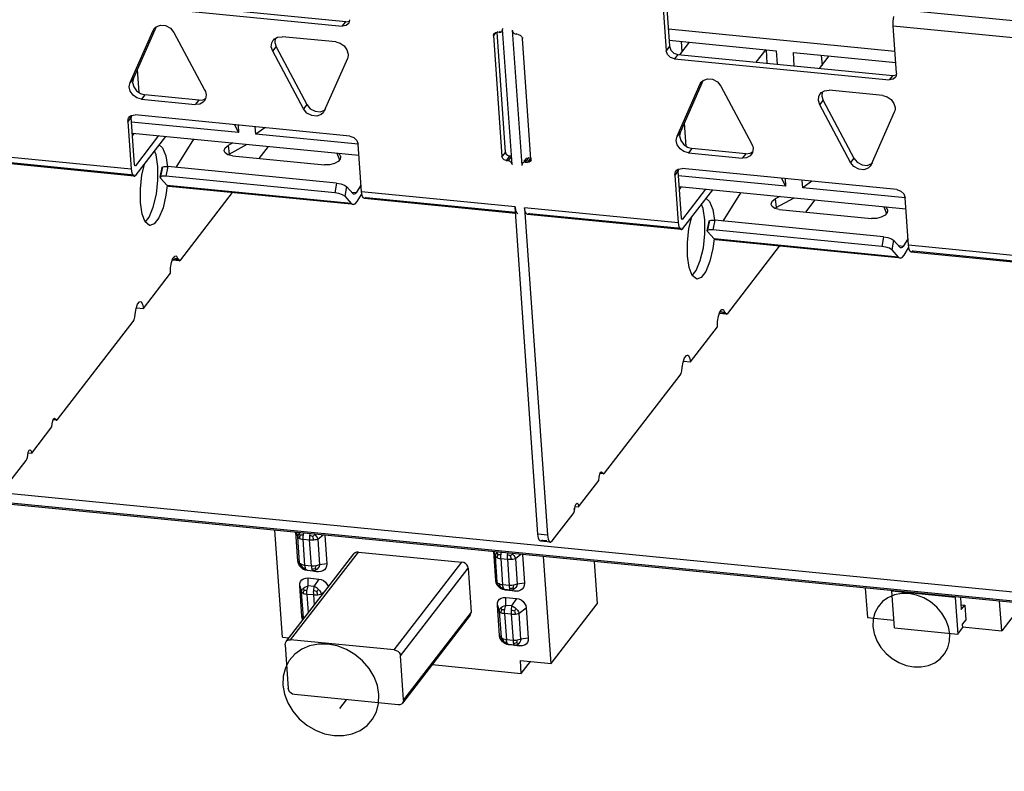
# Model space of a CAD drawing. Extents: x 0 to 1189, y 0 to 841.
# Tile 13 of 50: x 471 to 495, y 366 to 385. Entities that reach past the tile are written whole.
import ezdxf

# ---------------------------------------------------------------- set-up
doc = ezdxf.new("R2010")
doc.units = 0
doc.header["$LTSCALE"] = 65.395
doc.linetypes.add('CENTER', pattern=[0.6, 0.375, -0.075, 0.075, -0.075])
doc.layers.get('0').update_dxf_attribs({"linetype": 'CONTINUOUS'})
doc.layers.add('DEFAULT_1', color=7, linetype='CENTER')

msp = doc.modelspace()

# ---------------------------------------------------------------- linework, layer by layer
at = {"color": 6, "linetype": 'CONTINUOUS'}
for p, q in [((478.68, 384.563), (473.409, 385.079)), ((486.539, 385.13), (486.621, 383.963)), ((473.326, 384.972), (478.597, 384.455)), ((486.456, 385.022), (486.538, 383.855)), ((495.84, 384.509), (492.185, 384.867)), ((478.773, 384.616), (478.754, 384.529)), ((474.031, 384.443), (473.474, 383.18)), ((473.957, 384.354), (473.984, 384.399)), ((473.984, 384.399), (474.029, 384.442)), ((474.029, 384.442), (474.139, 384.484)), ((474.139, 384.484), (474.265, 384.472)), ((474.265, 384.472), (474.383, 384.408)), ((474.383, 384.408), (474.468, 384.304)), ((478.597, 384.455), (478.68, 384.563)), ((478.69, 384.47), (478.597, 384.455)), ((478.68, 384.563), (478.773, 384.578)), ((478.743, 384.513), (478.69, 384.47)), ((478.754, 384.529), (478.743, 384.513)), ((482.518, 384.335), (482.528, 384.381)), ((482.54, 384.396), (482.528, 384.381)), ((482.759, 381.061), (482.528, 384.381)), ((482.764, 384.358), (482.995, 381.038)), ((492.185, 383.302), (492.104, 384.469)), ((492.104, 384.469), (495.868, 384.1)), ((473.391, 383.072), (473.957, 384.354)), ((474.468, 384.304), (475.221, 382.893)), ((476.928, 384.148), (476.9, 384.112)), ((476.901, 384.112), (476.922, 384.136)), ((476.922, 384.136), (477.01, 384.188)), ((476.95, 384.153), (476.939, 384.056)), ((477.01, 384.188), (477.119, 384.199)), ((478.437, 384.069), (477.119, 384.199)), ((482.363, 384.301), (482.305, 384.225)), ((482.305, 384.225), (482.512, 381.262)), ((482.32, 384.277), (482.345, 384.297)), ((482.345, 384.297), (482.393, 384.306)), ((482.595, 381.37), (482.39, 384.306)), ((482.409, 384.326), (482.393, 384.306)), ((482.441, 384.301), (482.393, 384.306)), ((482.468, 384.335), (482.441, 384.301)), ((482.441, 384.301), (482.486, 384.308)), ((482.486, 384.308), (482.514, 384.329)), ((482.514, 384.33), (482.53, 384.351)), ((482.514, 384.329), (482.518, 384.335)), ((482.813, 384.278), (482.863, 384.26)), ((482.879, 384.28), (482.863, 384.26)), ((482.911, 384.255), (482.863, 384.26)), ((482.911, 384.255), (482.958, 384.239)), ((482.958, 384.239), (482.994, 384.205)), ((482.994, 384.205), (483.011, 384.156)), ((483.022, 384.17), (483.011, 384.156)), ((483.218, 381.193), (483.011, 384.156)), ((476.856, 383.948), (476.868, 384.052)), ((476.89, 383.84), (476.856, 383.948)), ((476.868, 384.052), (476.901, 384.112)), ((476.89, 383.84), (476.973, 383.948)), ((476.939, 384.056), (476.973, 383.948)), ((476.973, 383.948), (477.726, 382.537)), ((478.437, 384.069), (478.547, 384.038)), ((478.709, 383.878), (478.738, 383.772)), ((486.621, 383.963), (486.538, 383.855)), ((486.621, 383.963), (486.652, 383.87)), ((477.643, 382.429), (476.89, 383.84)), ((478.72, 383.661), (478.154, 382.379)), ((478.732, 383.696), (478.72, 383.661)), ((486.569, 383.762), (486.538, 383.855)), ((486.652, 383.87), (486.725, 383.798)), ((486.725, 383.798), (486.821, 383.765)), ((486.821, 383.765), (486.738, 383.657)), ((486.738, 383.657), (492.009, 383.14)), ((486.821, 383.765), (492.092, 383.248)), ((473.474, 383.18), (473.391, 383.072)), ((487.441, 383.128), (487.551, 383.169)), ((487.551, 383.169), (487.677, 383.157)), ((487.677, 383.157), (487.795, 383.093)), ((492.092, 383.248), (492.009, 383.14)), ((492.102, 383.155), (492.009, 383.14)), ((492.092, 383.248), (492.185, 383.263)), ((492.155, 383.198), (492.102, 383.155)), ((492.166, 383.214), (492.155, 383.198)), ((492.185, 383.302), (492.166, 383.214)), ((473.481, 382.97), (473.548, 382.874)), ((486.804, 381.757), (487.369, 383.04)), ((487.444, 383.129), (486.887, 381.865)), ((487.369, 383.04), (487.396, 383.085)), ((487.396, 383.085), (487.441, 383.128)), ((487.795, 383.093), (487.88, 382.989)), ((487.88, 382.989), (488.633, 381.578)), ((473.465, 382.766), (473.398, 382.862)), ((473.548, 382.874), (473.645, 382.804)), ((473.645, 382.804), (473.757, 382.771)), ((473.757, 382.771), (473.674, 382.664)), ((475.075, 382.642), (473.757, 382.771)), ((475.241, 382.674), (475.21, 382.621)), ((475.255, 382.776), (475.241, 382.674)), ((475.25, 382.816), (475.255, 382.776)), ((490.269, 382.633), (490.28, 382.737)), ((490.28, 382.737), (490.313, 382.798)), ((490.34, 382.833), (490.313, 382.798)), ((490.313, 382.798), (490.334, 382.821)), ((490.334, 382.821), (490.422, 382.873)), ((490.362, 382.838), (490.352, 382.741)), ((490.352, 382.741), (490.385, 382.633)), ((490.422, 382.873), (490.531, 382.884)), ((491.849, 382.755), (490.531, 382.884)), ((491.849, 382.755), (491.959, 382.723)), ((473.674, 382.664), (474.992, 382.534)), ((475.075, 382.642), (474.992, 382.534)), ((475.099, 382.545), (474.992, 382.534)), ((477.726, 382.537), (477.643, 382.429)), ((477.726, 382.537), (477.811, 382.433)), ((477.811, 382.433), (477.929, 382.369)), ((490.302, 382.526), (490.269, 382.633)), ((490.302, 382.526), (490.385, 382.633)), ((491.055, 381.114), (490.302, 382.526)), ((490.385, 382.633), (491.138, 381.222)), ((492.121, 382.564), (492.15, 382.458)), ((473.421, 382.225), (473.338, 382.117)), ((473.368, 382.22), (473.421, 382.263)), ((473.368, 382.221), (473.39, 382.249)), ((473.421, 382.263), (473.514, 382.278)), ((473.43, 382.264), (473.421, 382.225)), ((473.502, 381.057), (473.421, 382.225)), ((478.785, 381.761), (473.514, 382.278)), ((478.154, 382.379), (478.127, 382.334)), ((478.181, 382.414), (478.154, 382.379)), ((492.132, 382.347), (491.567, 381.064)), ((492.144, 382.382), (492.132, 382.347)), ((473.338, 382.117), (473.419, 380.95)), ((474.091, 381.772), (473.522, 381.034)), ((473.538, 380.81), (474.266, 381.754)), ((486.887, 381.865), (486.804, 381.757)), ((474.526, 380.99), (474.958, 381.687)), ((475.699, 381.409), (475.726, 381.474)), ((475.726, 381.474), (475.801, 381.533)), ((475.912, 381.593), (475.801, 381.533)), ((475.801, 381.533), (475.825, 381.321)), ((475.825, 381.321), (476.264, 381.559)), ((476.554, 381.21), (476.783, 381.508)), ((478.954, 381.656), (478.985, 381.563)), ((479.067, 380.396), (478.985, 381.563)), ((486.877, 381.451), (486.811, 381.548)), ((486.894, 381.655), (486.96, 381.559)), ((486.96, 381.559), (487.057, 381.489)), ((487.057, 381.489), (487.169, 381.457)), ((488.667, 381.462), (488.653, 381.36)), ((488.662, 381.501), (488.667, 381.462)), ((473.419, 380.95), (469.655, 381.319)), ((474.034, 381.299), (473.994, 381.401)), ((474.075, 381.017), (474.034, 381.299)), ((474.269, 381.277), (474.308, 381.01)), ((475.699, 381.397), (475.699, 381.409)), ((475.722, 381.347), (475.699, 381.397)), ((475.825, 381.321), (475.797, 381.299)), ((475.9, 381.274), (478.159, 381.053)), ((478.462, 381.343), (478.527, 381.174)), ((478.549, 381.264), (478.521, 381.337)), ((478.554, 381.243), (478.547, 381.198)), ((478.549, 381.264), (478.554, 381.243)), ((478.549, 381.264), (478.552, 381.243)), ((482.595, 381.37), (482.512, 381.262)), ((482.529, 381.214), (482.512, 381.262)), ((482.695, 381.271), (482.612, 381.163)), ((482.645, 381.289), (482.695, 381.271)), ((482.727, 381.246), (482.66, 381.159)), ((482.743, 381.266), (482.695, 381.271)), ((483.165, 381.225), (483.082, 381.117)), ((483.092, 381.196), (483.117, 381.216)), ((483.117, 381.216), (483.165, 381.225)), ((483.213, 381.22), (483.165, 381.225)), ((487.169, 381.457), (487.086, 381.349)), ((487.086, 381.349), (488.404, 381.22)), ((488.487, 381.328), (487.169, 381.457)), ((488.487, 381.328), (488.404, 381.22)), ((488.511, 381.23), (488.404, 381.22)), ((488.653, 381.36), (488.622, 381.306)), ((491.138, 381.222), (491.055, 381.114)), ((491.138, 381.222), (491.223, 381.118)), ((473.49, 380.78), (469.725, 381.149)), ((469.773, 381.179), (473.493, 380.814)), ((473.522, 381.034), (473.5, 381.036)), ((473.507, 381.037), (473.502, 381.057)), ((473.514, 381.029), (473.507, 381.037)), ((473.522, 381.034), (473.514, 381.029)), ((474.077, 380.68), (474.075, 381.017)), ((474.13, 380.75), (474.177, 380.987)), ((474.185, 380.966), (474.177, 380.987)), ((474.23, 381.012), (474.316, 381.011)), ((474.316, 381.011), (474.27, 380.775)), ((478.458, 380.605), (474.316, 381.011)), ((478.283, 381.055), (478.159, 381.053)), ((478.547, 381.198), (478.494, 381.135)), ((482.565, 381.179), (482.529, 381.214)), ((482.612, 381.163), (482.565, 381.179)), ((482.612, 381.163), (482.66, 381.159)), ((482.71, 381.141), (482.66, 381.159)), ((482.759, 381.061), (482.77, 381.074)), ((483.036, 381.11), (483.009, 381.089)), ((483.082, 381.117), (483.036, 381.11)), ((483.05, 381.142), (483.093, 381.197)), ((483.078, 381.145), (483.066, 381.13)), ((483.082, 381.117), (483.13, 381.113)), ((483.201, 381.206), (483.13, 381.113)), ((483.178, 381.121), (483.13, 381.113)), ((483.203, 381.142), (483.178, 381.121)), ((483.229, 381.175), (483.203, 381.141)), ((483.229, 381.208), (483.218, 381.193)), ((491.223, 381.118), (491.341, 381.055)), ((491.567, 381.064), (491.539, 381.019)), ((491.594, 381.099), (491.567, 381.064)), ((474.131, 380.751), (474.138, 380.73)), ((474.138, 380.73), (474.185, 380.966)), ((478.411, 380.369), (474.27, 380.775)), ((486.833, 380.91), (486.75, 380.802)), ((486.75, 380.802), (486.832, 379.635)), ((486.78, 380.906), (486.833, 380.949)), ((486.78, 380.906), (486.802, 380.934)), ((486.833, 380.949), (486.926, 380.964)), ((486.842, 380.95), (486.833, 380.91)), ((486.915, 379.743), (486.833, 380.91)), ((492.197, 380.447), (486.926, 380.964)), ((474.299, 380.552), (474.138, 380.73)), ((474.3, 380.551), (474.273, 380.315)), ((474.343, 380.527), (474.299, 380.552)), ((478.816, 380.109), (474.299, 380.552)), ((478.814, 380.088), (474.343, 380.527)), ((478.458, 380.605), (478.411, 380.369)), ((478.702, 380.524), (478.656, 380.287)), ((478.863, 380.345), (478.702, 380.524)), ((479.049, 380.555), (478.933, 380.369)), ((473.647, 380.133), (473.645, 380.467)), ((474.635, 378.722), (475.908, 380.373)), ((478.656, 380.287), (478.816, 380.109)), ((478.933, 380.369), (478.832, 380.379)), ((478.885, 380.333), (478.862, 380.335)), ((478.885, 380.333), (478.863, 380.345)), ((478.909, 380.341), (478.885, 380.333)), ((478.933, 380.369), (478.909, 380.341)), ((478.958, 380.157), (479.065, 380.331)), ((479.082, 380.302), (479.067, 380.396)), ((482.831, 380.027), (479.067, 380.396)), ((479.185, 380.256), (482.84, 379.898)), ((487.503, 380.457), (486.934, 379.719)), ((486.95, 379.495), (487.678, 380.44)), ((487.938, 379.676), (488.37, 380.372)), ((489.324, 380.279), (489.213, 380.219)), ((492.366, 380.341), (492.397, 380.249)), ((473.689, 379.849), (473.647, 380.133)), ((473.861, 379.774), (473.962, 380.02)), ((478.816, 380.109), (478.86, 380.084)), ((478.86, 380.084), (478.837, 380.086)), ((478.86, 380.084), (478.909, 380.1)), ((478.909, 380.1), (478.958, 380.157)), ((482.843, 379.864), (479.137, 380.227)), ((483.391, 371.992), (482.831, 380.027)), ((487.446, 379.984), (487.406, 380.086)), ((489.111, 380.094), (489.138, 380.16)), ((489.111, 380.083), (489.111, 380.094)), ((489.134, 380.032), (489.111, 380.083)), ((489.138, 380.16), (489.213, 380.219)), ((489.213, 380.219), (489.238, 380.007)), ((489.238, 380.007), (489.677, 380.244)), ((489.966, 379.896), (490.195, 380.193)), ((491.874, 380.029), (491.939, 379.859)), ((491.961, 379.949), (491.933, 380.023)), ((492.479, 379.082), (492.397, 380.249)), ((473.767, 379.653), (473.861, 379.774)), ((483.067, 380.004), (483.626, 371.968)), ((486.832, 379.635), (483.067, 380.004)), ((486.902, 379.466), (483.137, 379.835)), ((483.185, 379.864), (486.905, 379.499)), ((487.488, 379.702), (487.446, 379.984)), ((487.681, 379.963), (487.72, 379.695)), ((489.238, 380.007), (489.209, 379.984)), ((489.312, 379.96), (491.571, 379.738)), ((491.959, 379.883), (491.907, 379.82)), ((491.966, 379.928), (491.959, 379.883)), ((491.961, 379.949), (491.966, 379.928)), ((491.961, 379.949), (491.964, 379.929)), ((473.881, 379.568), (473.868, 379.57)), ((486.934, 379.719), (486.912, 379.722)), ((486.919, 379.722), (486.915, 379.743)), ((486.926, 379.715), (486.919, 379.722)), ((486.934, 379.719), (486.926, 379.715)), ((487.489, 379.366), (487.488, 379.702)), ((487.542, 379.436), (487.589, 379.672)), ((487.55, 379.416), (487.597, 379.652)), ((487.597, 379.652), (487.589, 379.672)), ((487.642, 379.697), (487.728, 379.696)), ((487.728, 379.696), (487.682, 379.46)), ((491.87, 379.29), (487.728, 379.696)), ((491.695, 379.741), (491.571, 379.738)), ((487.543, 379.436), (487.55, 379.416)), ((487.711, 379.237), (487.55, 379.416)), ((491.823, 379.054), (487.682, 379.46)), ((491.87, 379.29), (491.823, 379.054)), ((487.059, 378.818), (487.058, 379.153)), ((487.712, 379.237), (487.685, 379)), ((487.755, 379.212), (487.711, 379.237)), ((492.228, 378.794), (487.711, 379.237)), ((492.226, 378.774), (487.755, 379.212)), ((488.047, 377.407), (489.32, 379.059)), ((492.114, 379.209), (492.068, 378.973)), ((492.275, 379.031), (492.114, 379.209)), ((492.345, 379.055), (492.244, 379.065)), ((492.345, 379.055), (492.321, 379.026)), ((492.461, 379.241), (492.345, 379.055)), ((492.494, 378.988), (492.479, 379.082)), ((496.244, 378.713), (492.479, 379.082)), ((474.444, 378.762), (474.489, 378.817)), ((474.489, 378.817), (474.512, 378.823)), ((474.512, 378.823), (474.532, 378.814)), ((474.532, 378.814), (474.566, 378.751)), ((487.101, 378.535), (487.059, 378.818)), ((492.068, 378.973), (492.228, 378.794)), ((492.297, 379.018), (492.274, 379.02)), ((492.297, 379.018), (492.275, 379.031)), ((492.321, 379.026), (492.297, 379.018)), ((492.321, 378.786), (492.37, 378.843)), ((492.37, 378.843), (492.477, 379.016)), ((496.255, 378.549), (492.549, 378.912)), ((492.597, 378.942), (496.253, 378.583)), ((474.385, 378.528), (474.407, 378.659)), ((474.407, 378.659), (474.444, 378.762)), ((474.603, 378.702), (474.429, 378.72)), ((474.437, 378.741), (474.564, 378.729)), ((474.566, 378.751), (474.445, 378.763)), ((474.566, 378.751), (474.585, 378.713)), ((474.585, 378.713), (474.603, 378.703)), ((474.603, 378.703), (474.609, 378.703)), ((474.605, 378.725), (474.635, 378.722)), ((474.609, 378.703), (474.635, 378.722)), ((487.273, 378.46), (487.374, 378.705)), ((492.228, 378.794), (492.272, 378.769)), ((492.272, 378.769), (492.249, 378.772)), ((492.272, 378.769), (492.321, 378.786)), ((473.719, 377.534), (474.383, 378.396)), ((474.383, 378.396), (474.385, 378.528)), ((487.179, 378.339), (487.273, 378.46)), ((487.293, 378.254), (487.281, 378.255)), ((473.541, 377.528), (473.577, 377.635)), ((473.51, 377.319), (473.521, 377.395)), ((473.521, 377.395), (473.541, 377.528)), ((473.549, 377.551), (473.719, 377.534)), ((487.819, 377.344), (487.856, 377.447)), ((488.015, 377.388), (487.841, 377.405)), ((487.849, 377.427), (487.976, 377.414)), ((487.856, 377.447), (487.901, 377.503)), ((487.979, 377.436), (487.857, 377.448)), ((487.901, 377.503), (487.924, 377.508)), ((487.924, 377.508), (487.945, 377.499)), ((487.945, 377.499), (487.979, 377.436)), ((487.979, 377.436), (487.997, 377.398)), ((487.997, 377.398), (488.015, 377.388)), ((488.015, 377.388), (488.021, 377.388)), ((488.017, 377.41), (488.047, 377.407)), ((488.021, 377.388), (488.047, 377.407)), ((471.614, 374.805), (473.467, 377.208)), ((473.467, 377.208), (473.491, 377.254)), ((473.491, 377.254), (473.51, 377.319)), ((487.795, 377.081), (487.797, 377.214)), ((487.797, 377.214), (487.819, 377.344)), ((429.761, 376.98), (537.293, 366.441)), ((487.131, 376.22), (487.795, 377.081)), ((429.824, 376.751), (537.262, 366.221)), ((486.933, 376.08), (486.953, 376.213)), ((486.953, 376.213), (486.989, 376.32)), ((486.961, 376.237), (487.131, 376.22)), ((486.879, 375.893), (486.903, 375.939)), ((486.903, 375.939), (486.922, 376.004)), ((486.922, 376.004), (486.933, 376.08)), ((485.026, 373.49), (486.879, 375.893)), ((471.495, 374.777), (471.518, 374.827)), ((471.59, 374.79), (471.505, 374.798)), ((471.566, 374.816), (471.515, 374.821)), ((471.518, 374.827), (471.542, 374.842)), ((471.542, 374.842), (471.566, 374.816)), ((471.566, 374.816), (471.58, 374.795)), ((471.58, 374.795), (471.59, 374.79)), ((471.59, 374.79), (471.596, 374.791)), ((471.592, 374.807), (471.614, 374.805)), ((471.596, 374.791), (471.614, 374.805)), ((470.98, 373.982), (471.478, 374.628)), ((470.888, 373.991), (470.98, 373.982)), ((470.921, 374.053), (470.945, 374.067)), ((470.332, 373.143), (470.844, 373.806)), ((470.874, 373.879), (470.882, 373.929)), ((484.907, 373.463), (484.93, 373.513)), ((484.978, 373.502), (484.927, 373.507)), ((484.93, 373.513), (484.954, 373.528)), ((484.954, 373.528), (484.978, 373.502)), ((484.978, 373.502), (484.992, 373.48)), ((485.004, 373.492), (485.026, 373.49)), ((484.392, 372.668), (484.89, 373.314)), ((485.002, 373.476), (484.917, 373.484)), ((484.992, 373.48), (485.002, 373.476)), ((485.002, 373.476), (485.008, 373.476)), ((485.008, 373.476), (485.026, 373.49)), ((484.268, 372.617), (484.294, 372.615)), ((484.286, 372.564), (484.294, 372.615)), ((484.3, 372.677), (484.392, 372.668)), ((484.333, 372.738), (484.357, 372.753)), ((483.745, 371.828), (484.256, 372.491)), ((483.406, 371.898), (483.391, 371.992)), ((483.626, 371.968), (483.391, 371.992)), ((483.697, 371.799), (483.461, 371.822)), ((483.509, 371.851), (483.614, 371.841)), ((483.626, 371.968), (483.641, 371.875)), ((483.641, 371.875), (483.669, 371.816)), ((483.669, 371.816), (483.697, 371.799))]:
    msp.add_line(p, q, dxfattribs=at)
at = {"color": 7, "linetype": 'CONTINUOUS'}
for p, q in [((492.148, 383.836), (486.592, 384.381)), ((486.61, 384.111), (489.233, 383.854)), ((487.102, 384.063), (486.864, 383.755)), ((486.906, 384.082), (486.923, 383.831)), ((488.746, 383.57), (488.986, 383.881)), ((488.986, 383.878), (489.009, 383.55)), ((489.233, 383.854), (489.256, 383.526)), ((489.68, 383.485), (489.657, 383.813)), ((489.657, 383.813), (492.166, 383.567)), ((490.299, 383.418), (490.537, 383.726)), ((490.341, 383.746), (490.359, 383.495)), ((473.569, 383.393), (473.608, 382.83)), ((476.052, 381.847), (473.43, 382.104)), ((475.956, 382.039), (476.052, 381.847)), ((476.04, 382.031), (476.052, 381.847)), ((476.476, 381.805), (476.463, 381.989)), ((476.694, 381.966), (476.476, 381.805)), ((486.981, 382.079), (487.02, 381.516)), ((473.448, 381.835), (479.004, 381.29)), ((473.453, 381.768), (473.501, 381.829)), ((478.985, 381.559), (476.476, 381.805)), ((489.464, 380.532), (486.842, 380.789)), ((486.86, 380.52), (492.417, 379.975)), ((486.865, 380.454), (486.913, 380.515)), ((489.368, 380.724), (489.464, 380.532)), ((489.452, 380.716), (489.464, 380.532)), ((489.888, 380.491), (489.875, 380.674)), ((490.106, 380.652), (489.888, 380.491)), ((492.397, 380.245), (489.888, 380.491)), ((537.291, 366.177), (429.947, 376.698)), ((477.127, 369.466), (476.945, 372.092)), ((477.51, 371.333), (477.46, 372.041)), ((477.469, 372.04), (477.504, 371.923)), ((477.548, 371.293), (477.504, 371.923)), ((477.678, 371.225), (477.633, 371.874)), ((477.633, 371.874), (477.796, 371.858)), ((477.841, 371.209), (477.796, 371.858)), ((477.993, 371.875), (478.124, 371.976)), ((477.993, 371.875), (478.036, 371.245)), ((478.166, 371.972), (478.216, 371.264)), ((482.357, 370.858), (482.308, 371.566)), ((482.316, 371.565), (482.351, 371.448)), ((477.22, 369.362), (478.88, 371.514)), ((477.33, 369.405), (478.99, 371.557)), ((477.548, 371.293), (477.51, 371.333)), ((478.99, 371.557), (481.531, 371.308)), ((482.395, 370.818), (482.351, 371.448)), ((482.48, 371.398), (482.526, 370.75)), ((482.48, 371.398), (482.643, 371.383)), ((482.643, 371.383), (482.688, 370.734)), ((482.84, 371.4), (482.971, 371.501)), ((482.84, 371.4), (482.884, 370.77)), ((483.013, 371.497), (483.063, 370.789)), ((483.716, 368.821), (483.533, 371.446)), ((484.772, 371.325), (484.845, 370.284)), ((477.841, 371.209), (477.678, 371.225)), ((477.747, 371.1), (477.732, 371.111)), ((477.732, 371.111), (477.875, 371.097)), ((478.008, 371.074), (477.747, 371.1)), ((477.875, 371.097), (478.008, 371.074)), ((478.216, 371.264), (478.036, 371.245)), ((479.871, 369.156), (481.531, 371.308)), ((480.021, 369.007), (481.681, 371.16)), ((481.681, 371.16), (481.756, 370.082)), ((477.759, 370.724), (477.759, 370.92)), ((477.759, 370.92), (478.02, 370.894)), ((478.02, 370.894), (477.902, 370.71)), ((482.395, 370.818), (482.357, 370.858)), ((477.552, 370.73), (477.598, 370.576)), ((477.603, 369.987), (477.552, 370.73)), ((477.902, 370.71), (477.759, 370.724)), ((482.688, 370.734), (482.526, 370.75)), ((482.594, 370.624), (482.58, 370.636)), ((482.722, 370.622), (482.58, 370.636)), ((482.855, 370.599), (482.594, 370.624)), ((482.722, 370.622), (482.855, 370.599)), ((483.063, 370.789), (482.884, 370.77)), ((491.421, 370.673), (491.471, 369.95)), ((492.136, 369.696), (492.074, 370.594)), ((493.627, 370.442), (492.074, 370.594)), ((477.642, 369.946), (477.598, 370.576)), ((477.727, 370.527), (477.759, 370.061)), ((477.727, 370.527), (477.89, 370.511)), ((477.89, 370.511), (477.907, 370.253)), ((478.086, 370.528), (478.17, 370.593)), ((478.086, 370.528), (478.089, 370.488)), ((482.606, 370.249), (482.606, 370.445)), ((482.606, 370.445), (482.868, 370.419)), ((482.868, 370.419), (482.749, 370.235)), ((493.627, 370.442), (493.689, 369.544)), ((493.753, 370.444), (493.774, 370.144)), ((482.451, 369.512), (482.399, 370.255)), ((482.399, 370.255), (482.445, 370.101)), ((482.749, 370.235), (482.606, 370.249)), ((482.934, 370.053), (483.105, 370.185)), ((483.105, 370.185), (483.156, 369.442)), ((483.716, 368.821), (484.845, 370.284)), ((493.766, 370.26), (493.857, 370.251)), ((493.774, 370.144), (493.857, 370.251)), ((493.857, 370.251), (493.882, 369.892)), ((494.765, 369.627), (494.715, 370.35)), ((495.28, 370.295), (494.765, 369.627)), ((477.642, 369.946), (477.603, 369.987)), ((477.648, 369.917), (477.642, 369.946)), ((481.734, 370.005), (480.074, 367.852)), ((481.756, 370.082), (480.096, 367.93)), ((482.445, 370.101), (482.489, 369.471)), ((482.574, 370.052), (482.619, 369.403)), ((482.737, 370.036), (482.574, 370.052)), ((482.737, 370.036), (482.782, 369.387)), ((482.977, 369.423), (482.934, 370.053)), ((491.471, 369.95), (492.123, 369.886)), ((493.882, 369.892), (493.799, 369.784)), ((492.136, 369.696), (493.689, 369.544)), ((493.689, 369.544), (493.805, 369.695)), ((493.799, 369.784), (493.805, 369.695)), ((493.803, 369.721), (494.765, 369.627)), ((477.127, 369.466), (477.289, 369.451)), ((479.871, 369.156), (477.33, 369.405)), ((482.489, 369.471), (482.451, 369.512)), ((482.782, 369.387), (482.619, 369.403)), ((483.156, 369.442), (482.977, 369.423)), ((477.198, 369.284), (477.273, 368.206)), ((482.688, 369.278), (482.673, 369.289)), ((482.816, 369.275), (482.673, 369.289)), ((482.949, 369.252), (482.688, 369.278)), ((482.816, 369.275), (482.949, 369.252)), ((480.096, 367.93), (480.021, 369.007)), ((480.801, 368.794), (482.985, 368.58)), ((482.985, 368.58), (482.963, 368.894)), ((482.963, 368.894), (483.716, 368.821)), ((482.985, 368.58), (483.208, 368.87)), ((479.965, 367.809), (477.423, 368.058))]:
    msp.add_line(p, q, dxfattribs=at)
at = {"color": 6, "linetype": 'CONTINUOUS'}
for points in [[(492.104, 384.469), (492.104, 384.583), (492.12, 384.697)], [(482.764, 384.358), (482.779, 384.313), (482.813, 384.278)], [(482.305, 384.225), (482.314, 384.268), (482.32, 384.277)], [(478.547, 384.038), (478.642, 383.971), (478.709, 383.878)], [(478.738, 383.772), (478.738, 383.734), (478.732, 383.696)], [(486.738, 383.657), (486.642, 383.691), (486.569, 383.762)], [(473.474, 383.18), (473.455, 383.077), (473.481, 382.97)], [(473.398, 382.862), (473.372, 382.97), (473.391, 383.072)], [(473.674, 382.664), (473.562, 382.696), (473.465, 382.766)], [(475.075, 382.642), (475.182, 382.652), (475.242, 382.686)], [(475.221, 382.893), (475.238, 382.855), (475.25, 382.816)], [(491.959, 382.723), (492.054, 382.656), (492.121, 382.564)], [(475.21, 382.621), (475.186, 382.594), (475.099, 382.545)], [(477.972, 382.249), (477.846, 382.262), (477.728, 382.325), (477.643, 382.429)], [(492.15, 382.458), (492.15, 382.419), (492.144, 382.382)], [(473.338, 382.117), (473.357, 382.205), (473.368, 382.22)], [(477.929, 382.369), (478.055, 382.357), (478.165, 382.398)], [(478.127, 382.334), (478.082, 382.291), (477.972, 382.249)], [(478.785, 381.761), (478.881, 381.728), (478.954, 381.656)], [(486.811, 381.548), (486.785, 381.655), (486.804, 381.757)], [(486.887, 381.865), (486.868, 381.763), (486.894, 381.655)], [(474.104, 381.544), (474.191, 381.473), (474.269, 381.277)], [(488.633, 381.578), (488.65, 381.54), (488.662, 381.501)], [(475.9, 381.274), (475.793, 381.299), (475.722, 381.347)], [(482.595, 381.37), (482.61, 381.325), (482.645, 381.289)], [(487.086, 381.349), (486.974, 381.382), (486.877, 381.451)], [(488.487, 381.328), (488.594, 381.338), (488.655, 381.372)], [(488.622, 381.306), (488.598, 381.279), (488.511, 381.23)], [(473.645, 380.467), (473.684, 380.812), (473.751, 381.093)], [(474.177, 380.987), (474.182, 380.995), (474.23, 381.012)], [(478.494, 381.135), (478.401, 381.084), (478.283, 381.055)], [(482.759, 381.061), (482.745, 381.105), (482.71, 381.141)], [(483.009, 381.089), (483.004, 381.081), (482.995, 381.038)], [(483.078, 381.145), (483.087, 381.188), (483.092, 381.196)], [(483.218, 381.193), (483.209, 381.15), (483.203, 381.142)], [(491.384, 380.935), (491.258, 380.947), (491.14, 381.011), (491.055, 381.114)], [(491.341, 381.055), (491.467, 381.042), (491.577, 381.084)], [(491.539, 381.019), (491.494, 380.976), (491.384, 380.935)], [(473.419, 380.95), (473.434, 380.856), (473.462, 380.797), (473.49, 380.78)], [(473.49, 380.78), (473.498, 380.781), (473.538, 380.81)], [(474.27, 380.775), (474.183, 380.775), (474.135, 380.759), (474.131, 380.751)], [(486.75, 380.802), (486.769, 380.89), (486.78, 380.906)], [(473.962, 380.02), (474.037, 380.333), (474.077, 380.68)], [(478.458, 380.605), (478.56, 380.587), (478.649, 380.558), (478.702, 380.524)], [(474.273, 380.315), (474.2, 380.003), (474.099, 379.756), (473.984, 379.605), (473.881, 379.568)], [(478.656, 380.287), (478.602, 380.321), (478.513, 380.351), (478.411, 380.369)], [(479.137, 380.227), (479.109, 380.244), (479.082, 380.302)], [(479.185, 380.256), (479.145, 380.227), (479.137, 380.227)], [(492.197, 380.447), (492.293, 380.413), (492.366, 380.341)], [(482.831, 380.027), (482.846, 379.933), (482.874, 379.875), (482.902, 379.858)], [(487.516, 380.229), (487.603, 380.158), (487.681, 379.963)], [(489.312, 379.96), (489.205, 379.985), (489.134, 380.032)], [(473.868, 379.57), (473.766, 379.654), (473.689, 379.849)], [(483.137, 379.835), (483.109, 379.852), (483.082, 379.91), (483.067, 380.004)], [(483.185, 379.864), (483.145, 379.835), (483.137, 379.835)], [(487.058, 379.153), (487.096, 379.497), (487.163, 379.779)], [(491.907, 379.82), (491.813, 379.77), (491.695, 379.741)], [(486.832, 379.635), (486.846, 379.541), (486.874, 379.483), (486.902, 379.466)], [(487.589, 379.672), (487.594, 379.681), (487.642, 379.697)], [(486.902, 379.466), (486.91, 379.466), (486.95, 379.495)], [(487.374, 378.705), (487.449, 379.018), (487.489, 379.366)], [(487.682, 379.46), (487.595, 379.461), (487.547, 379.445), (487.543, 379.436)], [(491.87, 379.29), (491.972, 379.273), (492.061, 379.243), (492.114, 379.209)], [(492.068, 378.973), (492.014, 379.007), (491.925, 379.036), (491.823, 379.054)], [(487.685, 379), (487.612, 378.689), (487.511, 378.441), (487.396, 378.291), (487.293, 378.254)], [(492.549, 378.912), (492.521, 378.929), (492.494, 378.988)], [(492.597, 378.942), (492.557, 378.913), (492.549, 378.912)], [(487.281, 378.255), (487.178, 378.339), (487.101, 378.535)], [(473.577, 377.635), (473.621, 377.695), (473.649, 377.704)], [(473.649, 377.704), (473.665, 377.697), (473.7, 377.64), (473.719, 377.534)], [(486.989, 376.32), (487.033, 376.381), (487.061, 376.389)], [(487.061, 376.389), (487.078, 376.383), (487.112, 376.326), (487.131, 376.22)], [(471.478, 374.628), (471.48, 374.705), (471.495, 374.777)], [(470.882, 373.929), (470.897, 374.003), (470.921, 374.053)], [(470.945, 374.067), (470.968, 374.041), (470.98, 373.982)], [(470.844, 373.806), (470.86, 373.836), (470.874, 373.879)], [(484.89, 373.314), (484.892, 373.39), (484.907, 373.463)], [(484.256, 372.491), (484.272, 372.522), (484.286, 372.564)], [(484.294, 372.615), (484.309, 372.688), (484.333, 372.738)], [(484.357, 372.753), (484.38, 372.727), (484.392, 372.668)], [(483.461, 371.822), (483.433, 371.839), (483.406, 371.898)], [(483.509, 371.851), (483.469, 371.822), (483.461, 371.822)], [(483.697, 371.799), (483.705, 371.799), (483.745, 371.828)]]:
    msp.add_lwpolyline(points, dxfattribs=at)
at = {"color": 7, "linetype": 'CONTINUOUS'}
for points in [[(477.549, 372.02), (477.524, 371.991), (477.509, 371.958), (477.504, 371.923)], [(477.504, 371.923), (477.513, 371.911), (477.528, 371.899), (477.548, 371.89)], [(477.548, 371.89), (477.552, 371.916), (477.558, 371.938), (477.568, 371.963)], [(477.548, 371.89), (477.573, 371.882), (477.602, 371.876), (477.633, 371.874)], [(477.568, 371.963), (477.559, 371.983), (477.553, 372.002), (477.549, 372.02)], [(477.641, 371.974), (477.613, 371.972), (477.591, 371.968), (477.568, 371.963)], [(477.633, 371.874), (477.634, 371.906), (477.636, 371.94), (477.641, 371.974)], [(477.641, 371.974), (477.647, 372.008), (477.651, 372.023)], [(477.793, 371.959), (477.792, 371.925), (477.793, 371.89), (477.796, 371.858)], [(477.799, 372.008), (477.797, 371.994), (477.793, 371.959)], [(477.874, 371.934), (477.846, 371.943), (477.822, 371.951), (477.793, 371.959)], [(477.796, 371.858), (477.83, 371.854), (477.864, 371.853), (477.899, 371.855)], [(477.874, 371.934), (477.891, 371.951), (477.906, 371.967), (477.922, 371.984)], [(477.899, 371.855), (477.892, 371.882), (477.884, 371.907), (477.874, 371.934)], [(477.899, 371.855), (477.933, 371.86), (477.964, 371.866), (477.993, 371.875)], [(477.922, 371.984), (477.952, 371.949), (477.976, 371.912), (477.993, 371.875)], [(477.747, 371.1), (477.688, 371.112), (477.632, 371.139), (477.585, 371.176), (477.547, 371.222), (477.521, 371.276), (477.51, 371.333)], [(478.99, 371.557), (478.946, 371.555), (478.908, 371.54), (478.88, 371.514)], [(482.351, 371.448), (482.356, 371.483), (482.371, 371.516), (482.396, 371.545)], [(482.351, 371.448), (482.36, 371.435), (482.375, 371.424), (482.396, 371.414)], [(482.416, 371.488), (482.407, 371.508), (482.4, 371.527), (482.396, 371.545)], [(482.396, 371.414), (482.399, 371.441), (482.405, 371.463), (482.416, 371.488)], [(482.396, 371.414), (482.42, 371.407), (482.449, 371.401), (482.48, 371.398)], [(482.416, 371.488), (482.438, 371.493), (482.46, 371.497), (482.488, 371.499)], [(482.48, 371.398), (482.481, 371.431), (482.483, 371.465), (482.488, 371.499)], [(482.488, 371.499), (482.495, 371.533), (482.498, 371.547)], [(482.641, 371.484), (482.639, 371.449), (482.64, 371.415), (482.643, 371.383)], [(482.646, 371.533), (482.644, 371.519), (482.641, 371.484)], [(482.721, 371.458), (482.694, 371.468), (482.669, 371.476), (482.641, 371.484)], [(482.643, 371.383), (482.677, 371.379), (482.712, 371.378), (482.746, 371.38)], [(482.721, 371.458), (482.738, 371.476), (482.753, 371.492), (482.769, 371.508)], [(482.746, 371.38), (482.739, 371.407), (482.731, 371.431), (482.721, 371.458)], [(482.746, 371.38), (482.78, 371.385), (482.811, 371.391), (482.84, 371.4)], [(482.769, 371.508), (482.799, 371.474), (482.823, 371.437), (482.84, 371.4)], [(477.608, 371.17), (477.579, 371.207), (477.558, 371.248), (477.548, 371.293)], [(477.593, 371.25), (477.573, 371.263), (477.557, 371.277), (477.548, 371.293)], [(477.623, 371.178), (477.609, 371.201), (477.6, 371.223), (477.593, 371.25)], [(477.678, 371.225), (477.647, 371.231), (477.618, 371.239), (477.593, 371.25)], [(477.623, 371.178), (477.616, 371.173), (477.611, 371.171), (477.608, 371.17)], [(477.732, 371.111), (477.687, 371.122), (477.644, 371.142), (477.608, 371.17)], [(477.698, 371.146), (477.67, 371.153), (477.647, 371.164), (477.623, 371.178)], [(477.698, 371.146), (477.69, 371.168), (477.683, 371.195), (477.678, 371.225)], [(477.732, 371.111), (477.72, 371.117), (477.709, 371.129), (477.698, 371.146)], [(477.944, 371.216), (477.909, 371.211), (477.875, 371.208), (477.841, 371.209)], [(477.841, 371.209), (477.842, 371.179), (477.846, 371.153), (477.851, 371.131)], [(477.929, 371.148), (477.902, 371.139), (477.878, 371.133), (477.851, 371.131)], [(477.851, 371.131), (477.858, 371.114), (477.866, 371.103), (477.875, 371.097)], [(477.981, 371.134), (477.949, 371.112), (477.913, 371.099), (477.875, 371.097)], [(477.944, 371.216), (477.94, 371.189), (477.935, 371.169), (477.929, 371.148)], [(477.929, 371.148), (477.947, 371.141), (477.964, 371.136), (477.981, 371.134)], [(478.036, 371.245), (478.008, 371.233), (477.977, 371.223), (477.944, 371.216)], [(478.036, 371.245), (478.026, 371.202), (478.007, 371.165), (477.981, 371.134)], [(478.216, 371.264), (478.212, 371.21), (478.193, 371.16), (478.162, 371.12), (478.12, 371.092), (478.066, 371.075), (478.008, 371.074)], [(481.681, 371.16), (481.672, 371.202), (481.649, 371.242), (481.616, 371.274), (481.575, 371.297), (481.531, 371.308)], [(477.552, 370.73), (477.555, 370.784), (477.574, 370.834), (477.605, 370.874), (477.647, 370.902), (477.701, 370.918), (477.759, 370.92)], [(478.02, 370.894), (478.079, 370.882), (478.135, 370.855), (478.182, 370.818), (478.22, 370.772), (478.246, 370.717), (478.25, 370.697)], [(482.594, 370.624), (482.535, 370.637), (482.479, 370.664), (482.432, 370.7), (482.395, 370.747), (482.368, 370.801), (482.357, 370.858)], [(477.598, 370.576), (477.603, 370.611), (477.618, 370.644), (477.642, 370.673)], [(477.642, 370.673), (477.675, 370.697), (477.715, 370.714), (477.759, 370.724)], [(477.662, 370.617), (477.653, 370.637), (477.647, 370.655), (477.642, 370.673)], [(477.642, 370.543), (477.645, 370.569), (477.652, 370.592), (477.662, 370.617)], [(477.662, 370.617), (477.685, 370.621), (477.707, 370.625), (477.735, 370.628)], [(477.727, 370.527), (477.727, 370.559), (477.73, 370.593), (477.735, 370.628)], [(477.735, 370.628), (477.741, 370.662), (477.749, 370.694), (477.759, 370.724)], [(477.887, 370.613), (477.886, 370.578), (477.887, 370.543), (477.89, 370.511)], [(477.902, 370.71), (477.895, 370.68), (477.89, 370.647), (477.887, 370.613)], [(477.968, 370.587), (477.94, 370.596), (477.915, 370.605), (477.887, 370.613)], [(478.015, 370.637), (477.98, 370.667), (477.942, 370.692), (477.902, 370.71)], [(477.968, 370.587), (477.985, 370.604), (478, 370.62), (478.015, 370.637)], [(478.015, 370.637), (478.046, 370.602), (478.07, 370.566), (478.086, 370.528)], [(482.455, 370.695), (482.426, 370.732), (482.405, 370.773), (482.395, 370.818)], [(482.44, 370.775), (482.42, 370.788), (482.405, 370.802), (482.395, 370.818)], [(482.44, 370.775), (482.447, 370.747), (482.457, 370.725), (482.47, 370.703)], [(482.526, 370.75), (482.494, 370.756), (482.465, 370.764), (482.44, 370.775)], [(482.47, 370.703), (482.463, 370.698), (482.458, 370.696), (482.455, 370.695)], [(482.455, 370.695), (482.492, 370.667), (482.534, 370.646), (482.58, 370.636)], [(482.47, 370.703), (482.494, 370.689), (482.517, 370.678), (482.546, 370.671)], [(482.546, 370.671), (482.537, 370.693), (482.53, 370.72), (482.526, 370.75)], [(482.58, 370.636), (482.567, 370.642), (482.556, 370.654), (482.546, 370.671)], [(482.791, 370.741), (482.756, 370.736), (482.722, 370.733), (482.688, 370.734)], [(482.688, 370.734), (482.69, 370.704), (482.693, 370.678), (482.698, 370.656)], [(482.776, 370.673), (482.75, 370.664), (482.726, 370.658), (482.698, 370.656)], [(482.698, 370.656), (482.705, 370.639), (482.713, 370.628), (482.722, 370.622)], [(482.828, 370.659), (482.796, 370.637), (482.76, 370.624), (482.722, 370.622)], [(482.791, 370.741), (482.787, 370.714), (482.782, 370.693), (482.776, 370.673)], [(482.776, 370.673), (482.794, 370.666), (482.811, 370.661), (482.828, 370.659)], [(482.884, 370.77), (482.855, 370.758), (482.824, 370.748), (482.791, 370.741)], [(482.884, 370.77), (482.873, 370.727), (482.854, 370.69), (482.828, 370.659)], [(483.063, 370.789), (483.059, 370.735), (483.041, 370.685), (483.01, 370.645), (482.967, 370.617), (482.914, 370.6), (482.855, 370.599)], [(477.598, 370.576), (477.607, 370.564), (477.622, 370.553), (477.642, 370.543)], [(477.642, 370.543), (477.667, 370.535), (477.695, 370.53), (477.727, 370.527)], [(477.89, 370.511), (477.923, 370.507), (477.958, 370.507), (477.993, 370.508)], [(477.993, 370.508), (477.985, 370.536), (477.977, 370.56), (477.968, 370.587)], [(477.993, 370.508), (478.026, 370.513), (478.058, 370.52), (478.086, 370.528)], [(482.399, 370.255), (482.402, 370.309), (482.421, 370.359), (482.452, 370.399), (482.495, 370.427), (482.548, 370.443), (482.606, 370.445)], [(482.868, 370.419), (482.926, 370.406), (482.982, 370.38), (483.029, 370.343), (483.067, 370.297), (483.093, 370.242), (483.105, 370.185)], [(482.445, 370.101), (482.45, 370.136), (482.465, 370.169), (482.49, 370.198)], [(482.489, 370.068), (482.492, 370.094), (482.499, 370.117), (482.509, 370.142)], [(482.49, 370.198), (482.523, 370.222), (482.562, 370.239), (482.606, 370.249)], [(482.509, 370.142), (482.5, 370.162), (482.494, 370.18), (482.49, 370.198)], [(482.509, 370.142), (482.532, 370.146), (482.554, 370.15), (482.582, 370.153)], [(482.574, 370.052), (482.575, 370.084), (482.577, 370.118), (482.582, 370.153)], [(482.582, 370.153), (482.588, 370.187), (482.597, 370.219), (482.606, 370.249)], [(482.734, 370.138), (482.733, 370.103), (482.734, 370.068), (482.737, 370.036)], [(482.749, 370.235), (482.743, 370.205), (482.738, 370.172), (482.734, 370.138)], [(482.734, 370.138), (482.763, 370.129), (482.788, 370.121), (482.815, 370.112)], [(482.749, 370.235), (482.789, 370.217), (482.827, 370.192), (482.863, 370.162)], [(482.815, 370.112), (482.832, 370.129), (482.847, 370.145), (482.863, 370.162)], [(482.815, 370.112), (482.825, 370.084), (482.833, 370.06), (482.84, 370.033)], [(482.863, 370.162), (482.893, 370.127), (482.917, 370.09), (482.934, 370.053)], [(477.632, 369.895), (477.615, 369.93), (477.603, 369.987)], [(477.656, 369.926), (477.651, 369.931), (477.642, 369.946)], [(481.734, 370.005), (481.752, 370.041), (481.756, 370.082)], [(482.445, 370.101), (482.454, 370.089), (482.469, 370.077), (482.489, 370.068)], [(482.489, 370.068), (482.514, 370.06), (482.543, 370.055), (482.574, 370.052)], [(482.737, 370.036), (482.77, 370.032), (482.805, 370.031), (482.84, 370.033)], [(482.84, 370.033), (482.874, 370.038), (482.905, 370.045), (482.934, 370.053)], [(477.22, 369.362), (477.248, 369.387), (477.286, 369.402), (477.33, 369.405)], [(482.688, 369.278), (482.629, 369.29), (482.573, 369.317), (482.526, 369.354), (482.488, 369.4), (482.462, 369.455), (482.451, 369.512)], [(482.534, 369.428), (482.513, 369.441), (482.498, 369.456), (482.489, 369.471)], [(482.489, 369.471), (482.499, 369.426), (482.519, 369.385), (482.549, 369.349)], [(482.564, 369.356), (482.55, 369.379), (482.541, 369.401), (482.534, 369.428)], [(482.619, 369.403), (482.588, 369.409), (482.559, 369.418), (482.534, 369.428)], [(482.639, 369.324), (482.631, 369.346), (482.624, 369.373), (482.619, 369.403)], [(482.885, 369.394), (482.85, 369.389), (482.815, 369.387), (482.782, 369.387)], [(482.782, 369.387), (482.783, 369.357), (482.787, 369.331), (482.792, 369.309)], [(482.869, 369.326), (482.876, 369.347), (482.881, 369.367), (482.885, 369.394)], [(482.977, 369.423), (482.949, 369.411), (482.918, 369.401), (482.885, 369.394)], [(482.977, 369.423), (482.967, 369.381), (482.948, 369.343), (482.922, 369.312)], [(483.156, 369.442), (483.153, 369.388), (483.134, 369.338), (483.103, 369.298), (483.061, 369.27), (483.007, 369.254), (482.949, 369.252)], [(477.198, 369.284), (477.202, 369.325), (477.22, 369.362)], [(479.871, 369.156), (479.915, 369.145), (479.956, 369.122), (479.989, 369.089), (480.012, 369.049), (480.021, 369.007)], [(482.549, 369.349), (482.552, 369.349), (482.557, 369.352), (482.564, 369.356)], [(482.549, 369.349), (482.585, 369.32), (482.628, 369.3), (482.673, 369.289)], [(482.564, 369.356), (482.588, 369.342), (482.611, 369.332), (482.639, 369.324)], [(482.673, 369.289), (482.661, 369.295), (482.65, 369.307), (482.639, 369.324)], [(482.869, 369.326), (482.843, 369.317), (482.819, 369.311), (482.792, 369.309)], [(482.792, 369.309), (482.799, 369.292), (482.807, 369.281), (482.816, 369.275)], [(482.816, 369.275), (482.854, 369.277), (482.89, 369.29), (482.922, 369.312)], [(482.922, 369.312), (482.905, 369.314), (482.888, 369.319), (482.869, 369.326)], [(477.423, 368.058), (477.379, 368.069), (477.339, 368.092), (477.305, 368.124), (477.283, 368.164), (477.273, 368.206)], [(480.074, 367.852), (480.046, 367.826), (480.008, 367.811), (479.965, 367.809)], [(480.096, 367.93), (480.092, 367.889), (480.074, 367.852)]]:
    msp.add_lwpolyline(points, dxfattribs=at)
at = {"color": 4, "linetype": 'CONTINUOUS'}
for points in [[(493.491, 369.546), (493.46, 369.722), (493.396, 369.895), (493.299, 370.059), (493.171, 370.208), (493.021, 370.333), (492.853, 370.432), (492.674, 370.5), (492.487, 370.536), (492.305, 370.537), (492.133, 370.504), (491.976, 370.437), (491.84, 370.339), (491.732, 370.215), (491.656, 370.069), (491.614, 369.906), (491.608, 369.731)], [(491.608, 369.731), (491.638, 369.555), (491.703, 369.382), (491.8, 369.218), (491.928, 369.069), (492.078, 368.944), (492.245, 368.845), (492.425, 368.777), (492.612, 368.741), (492.793, 368.74), (492.966, 368.773), (493.122, 368.84), (493.259, 368.938), (493.366, 369.062), (493.442, 369.208), (493.484, 369.371), (493.491, 369.546)], [(479.493, 368.061), (479.456, 368.281), (479.375, 368.497), (479.254, 368.701), (479.094, 368.888), (478.907, 369.044), (478.697, 369.168), (478.473, 369.253), (478.239, 369.298), (478.012, 369.299), (477.796, 369.258), (477.601, 369.175), (477.43, 369.051), (477.296, 368.896), (477.201, 368.714), (477.148, 368.511), (477.14, 368.291)], [(477.14, 368.291), (477.178, 368.071), (477.259, 367.855), (477.38, 367.651), (477.54, 367.464), (477.727, 367.307), (477.937, 367.184), (478.161, 367.099), (478.395, 367.054), (478.622, 367.053), (478.838, 367.094), (479.033, 367.177), (479.204, 367.301), (479.338, 367.456), (479.433, 367.638), (479.486, 367.841), (479.493, 368.061)]]:
    msp.add_lwpolyline(points, dxfattribs=at)
at = {"layer": 'DEFAULT_1', "color": 5, "linetype": 'CENTER'}
msp.add_line((478.694, 367.933), (478.528, 367.718), dxfattribs=at)

doc.saveas('drawing.dxf')
